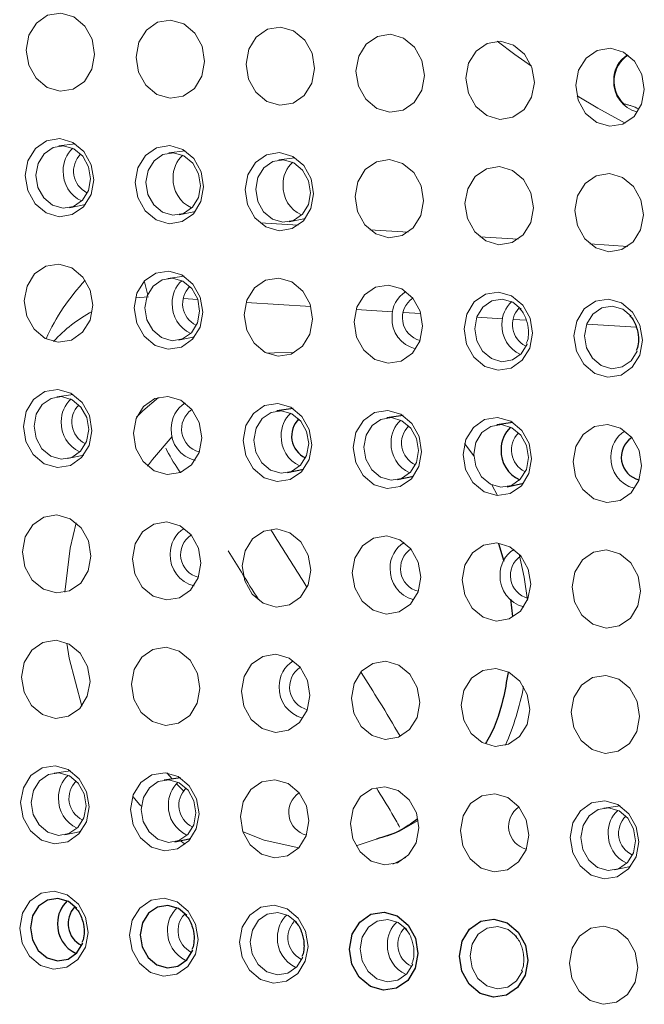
# Model space of a CAD drawing. Header units: millimetres. Extents: x -1472 to 1442, y -78 to 2620.
# Tile 23 of 102: x -932 to -912, y 996 to 1027. Entities that reach past the tile are written whole.
import ezdxf

# ---------------------------------------------------------------- set-up
doc = ezdxf.new("R2010")
doc.units = ezdxf.units.MM

msp = doc.modelspace()

# ---------------------------------------------------------------- linework, layer by layer
at = {"color": 144, "linetype": 'Continuous', "lineweight": 18}
for p, q in [((-930.509, 1023.502), (-931.026, 1023.432)), ((-927.023, 1023.28), (-927.54, 1023.21)), ((-923.537, 1023.058), (-924.054, 1022.988)), ((-930.691, 1021.47), (-930.179, 1021.576)), ((-927.205, 1021.248), (-926.693, 1021.354)), ((-923.435, 1020.914), (-924.646, 1020.992)), ((-923.719, 1021.026), (-923.207, 1021.132)), ((-919.949, 1020.692), (-921.16, 1020.769)), ((-916.463, 1020.47), (-917.674, 1020.547)), ((-912.977, 1020.247), (-914.188, 1020.325)), ((-928.205, 1018.695), (-928.313, 1019.12)), ((-927.052, 1019.3), (-927.57, 1019.23)), ((-928.594, 1018.613), (-928.185, 1018.646)), ((-927.079, 1018.594), (-926.62, 1018.565)), ((-925.087, 1018.467), (-923.032, 1018.336)), ((-921.601, 1018.245), (-920.444, 1018.171)), ((-920.107, 1018.149), (-919.546, 1018.114)), ((-917.772, 1018), (-916.958, 1017.948)), ((-916.621, 1017.927), (-916.198, 1017.9)), ((-914.286, 1017.778), (-912.712, 1017.678)), ((-927.234, 1017.268), (-926.723, 1017.374)), ((-930.567, 1015.543), (-931.085, 1015.473)), ((-917.866, 1013.598), (-918.16, 1013.987)), ((-930.749, 1013.511), (-930.238, 1013.617)), ((-917.112, 1012.337), (-917.29, 1012.68)), ((-930.656, 1003.604), (-931.173, 1003.534)), ((-927.434, 1003.346), (-927.602, 1003.54)), ((-913.226, 1002.492), (-913.743, 1002.422)), ((-930.837, 1001.572), (-930.326, 1001.678)), ((-927.194, 1001.401), (-927.016, 1001.277)), ((-920.431, 1000.643), (-920.017, 1000.854)), ((-913.408, 1000.46), (-912.896, 1000.566))]:
    msp.add_line(p, q, dxfattribs=at)
at = {"color": 7, "linetype": 'Continuous', "lineweight": 25}
for p, q in [((-923.595, 1015.098), (-924.113, 1015.028)), ((-920.109, 1014.876), (-920.627, 1014.806)), ((-916.624, 1014.653), (-917.141, 1014.583)), ((-923.777, 1013.066), (-923.266, 1013.172)), ((-920.291, 1012.844), (-919.78, 1012.95)), ((-916.805, 1012.621), (-916.294, 1012.728)), ((-917.079, 1010.822), (-916.917, 1010.258)), ((-916.705, 1009.053), (-916.644, 1008.498)), ((-927.17, 1003.382), (-927.687, 1003.312)), ((-927.351, 1001.35), (-926.84, 1001.456))]:
    msp.add_line(p, q, dxfattribs=at)
at = {"color": 144, "linetype": 'Continuous', "lineweight": 18, "flags": 128}
for points in [[(-929.89, 1026.337), (-929.976, 1025.868), (-930.214, 1025.481), (-930.568, 1025.235), (-930.984, 1025.167), (-931.399, 1025.288), (-931.749, 1025.579), (-931.982, 1025.996), (-932.061, 1026.475), (-931.975, 1026.944), (-931.737, 1027.331), (-931.382, 1027.578), (-930.966, 1027.645), (-930.551, 1027.525), (-930.201, 1027.233), (-929.969, 1026.816), (-929.89, 1026.337)], [(-926.404, 1026.114), (-926.49, 1025.645), (-926.728, 1025.258), (-927.082, 1025.012), (-927.499, 1024.944), (-927.913, 1025.065), (-928.263, 1025.356), (-928.496, 1025.773), (-928.575, 1026.253), (-928.489, 1026.722), (-928.251, 1027.109), (-927.896, 1027.355), (-927.48, 1027.423), (-927.065, 1027.302), (-926.715, 1027.011), (-926.483, 1026.594), (-926.404, 1026.114)], [(-922.918, 1025.892), (-923.004, 1025.423), (-923.242, 1025.036), (-923.596, 1024.79), (-924.013, 1024.722), (-924.427, 1024.843), (-924.777, 1025.134), (-925.01, 1025.551), (-925.089, 1026.031), (-925.003, 1026.5), (-924.765, 1026.887), (-924.41, 1027.133), (-923.994, 1027.201), (-923.579, 1027.08), (-923.229, 1026.789), (-922.997, 1026.372), (-922.918, 1025.892)], [(-919.432, 1025.67), (-919.518, 1025.201), (-919.756, 1024.814), (-920.11, 1024.567), (-920.527, 1024.5), (-920.941, 1024.62), (-921.292, 1024.912), (-921.524, 1025.329), (-921.603, 1025.808), (-921.517, 1026.277), (-921.279, 1026.664), (-920.924, 1026.91), (-920.508, 1026.978), (-920.094, 1026.857), (-919.743, 1026.566), (-919.511, 1026.149), (-919.432, 1025.67)], [(-915.946, 1025.447), (-916.032, 1024.978), (-916.27, 1024.591), (-916.624, 1024.345), (-917.041, 1024.277), (-917.455, 1024.398), (-917.806, 1024.689), (-918.038, 1025.106), (-918.117, 1025.586), (-918.031, 1026.055), (-917.793, 1026.442), (-917.438, 1026.688), (-917.022, 1026.756), (-916.608, 1026.635), (-916.257, 1026.344), (-916.025, 1025.927), (-915.946, 1025.447)], [(-917.127, 1026.757), (-916.561, 1026.335), (-916.039, 1025.965)], [(-912.46, 1025.225), (-912.546, 1024.756), (-912.784, 1024.369), (-913.138, 1024.123), (-913.555, 1024.055), (-913.969, 1024.176), (-914.32, 1024.467), (-914.552, 1024.884), (-914.631, 1025.363), (-914.545, 1025.832), (-914.307, 1026.219), (-913.952, 1026.466), (-913.536, 1026.533), (-913.122, 1026.413), (-912.771, 1026.122), (-912.539, 1025.704), (-912.46, 1025.225)], [(-914.592, 1025.022), (-913.932, 1024.631), (-913.068, 1024.155)], [(-929.919, 1022.357), (-930.005, 1021.888), (-930.244, 1021.501), (-930.598, 1021.255), (-931.014, 1021.187), (-931.429, 1021.308), (-931.779, 1021.599), (-932.011, 1022.016), (-932.09, 1022.496), (-932.004, 1022.965), (-931.766, 1023.352), (-931.412, 1023.598), (-930.996, 1023.666), (-930.581, 1023.545), (-930.231, 1023.254), (-929.998, 1022.837), (-929.919, 1022.357)], [(-930.017, 1022.392), (-930.08, 1022.775), (-930.266, 1023.108), (-930.545, 1023.341), (-930.877, 1023.438), (-931.21, 1023.383), (-931.493, 1023.187), (-931.683, 1022.877), (-931.752, 1022.502), (-931.689, 1022.119), (-931.503, 1021.786), (-931.223, 1021.553), (-930.892, 1021.456), (-930.559, 1021.511), (-930.276, 1021.707), (-930.085, 1022.017), (-930.017, 1022.392)], [(-926.433, 1022.135), (-926.519, 1021.666), (-926.758, 1021.279), (-927.112, 1021.032), (-927.528, 1020.965), (-927.943, 1021.085), (-928.293, 1021.377), (-928.525, 1021.794), (-928.604, 1022.273), (-928.518, 1022.742), (-928.28, 1023.129), (-927.926, 1023.375), (-927.51, 1023.443), (-927.095, 1023.322), (-926.745, 1023.031), (-926.512, 1022.614), (-926.433, 1022.135)], [(-926.531, 1022.169), (-926.594, 1022.553), (-926.78, 1022.886), (-927.059, 1023.119), (-927.391, 1023.215), (-927.724, 1023.161), (-928.007, 1022.964), (-928.197, 1022.655), (-928.266, 1022.28), (-928.203, 1021.897), (-928.017, 1021.563), (-927.737, 1021.331), (-927.406, 1021.234), (-927.073, 1021.288), (-926.79, 1021.485), (-926.599, 1021.794), (-926.531, 1022.169)], [(-922.947, 1021.912), (-923.033, 1021.443), (-923.272, 1021.056), (-923.626, 1020.81), (-924.042, 1020.742), (-924.457, 1020.863), (-924.807, 1021.154), (-925.039, 1021.571), (-925.118, 1022.051), (-925.032, 1022.52), (-924.794, 1022.907), (-924.44, 1023.153), (-924.024, 1023.221), (-923.609, 1023.1), (-923.259, 1022.809), (-923.026, 1022.392), (-922.947, 1021.912)], [(-923.045, 1021.947), (-923.108, 1022.33), (-923.294, 1022.664), (-923.573, 1022.896), (-923.905, 1022.993), (-924.238, 1022.939), (-924.521, 1022.742), (-924.711, 1022.432), (-924.78, 1022.058), (-924.717, 1021.674), (-924.531, 1021.341), (-924.251, 1021.108), (-923.92, 1021.012), (-923.587, 1021.066), (-923.304, 1021.263), (-923.113, 1021.572), (-923.045, 1021.947)], [(-919.461, 1021.69), (-919.547, 1021.221), (-919.786, 1020.834), (-920.14, 1020.588), (-920.556, 1020.52), (-920.971, 1020.641), (-921.321, 1020.932), (-921.553, 1021.349), (-921.632, 1021.828), (-921.546, 1022.297), (-921.308, 1022.685), (-920.954, 1022.931), (-920.538, 1022.999), (-920.123, 1022.878), (-919.773, 1022.587), (-919.54, 1022.169), (-919.461, 1021.69)], [(-915.975, 1021.468), (-916.061, 1020.999), (-916.3, 1020.611), (-916.654, 1020.365), (-917.07, 1020.297), (-917.485, 1020.418), (-917.835, 1020.709), (-918.067, 1021.127), (-918.146, 1021.606), (-918.06, 1022.075), (-917.822, 1022.462), (-917.468, 1022.708), (-917.052, 1022.776), (-916.637, 1022.655), (-916.287, 1022.364), (-916.054, 1021.947), (-915.975, 1021.468)], [(-912.489, 1021.245), (-912.575, 1020.776), (-912.814, 1020.389), (-913.168, 1020.143), (-913.584, 1020.075), (-913.999, 1020.196), (-914.349, 1020.487), (-914.581, 1020.904), (-914.66, 1021.384), (-914.574, 1021.853), (-914.336, 1022.24), (-913.982, 1022.486), (-913.566, 1022.554), (-913.151, 1022.433), (-912.801, 1022.142), (-912.568, 1021.725), (-912.489, 1021.245)], [(-929.949, 1018.377), (-930.035, 1017.908), (-930.273, 1017.521), (-930.627, 1017.275), (-931.043, 1017.207), (-931.458, 1017.328), (-931.808, 1017.619), (-932.041, 1018.036), (-932.12, 1018.516), (-932.034, 1018.985), (-931.795, 1019.372), (-931.441, 1019.618), (-931.025, 1019.686), (-930.61, 1019.565), (-930.26, 1019.274), (-930.028, 1018.857), (-929.949, 1018.377)], [(-926.463, 1018.155), (-926.549, 1017.686), (-926.787, 1017.299), (-927.141, 1017.053), (-927.557, 1016.985), (-927.972, 1017.106), (-928.322, 1017.397), (-928.555, 1017.814), (-928.634, 1018.294), (-928.548, 1018.763), (-928.309, 1019.15), (-927.955, 1019.396), (-927.539, 1019.464), (-927.124, 1019.343), (-926.774, 1019.052), (-926.542, 1018.635), (-926.463, 1018.155)], [(-926.56, 1018.19), (-926.623, 1018.573), (-926.809, 1018.906), (-927.089, 1019.139), (-927.42, 1019.236), (-927.753, 1019.181), (-928.036, 1018.985), (-928.227, 1018.675), (-928.295, 1018.3), (-928.232, 1017.917), (-928.046, 1017.584), (-927.767, 1017.351), (-927.435, 1017.254), (-927.102, 1017.308), (-926.819, 1017.505), (-926.629, 1017.815), (-926.56, 1018.19)], [(-922.977, 1017.933), (-923.063, 1017.464), (-923.301, 1017.077), (-923.655, 1016.83), (-924.071, 1016.763), (-924.486, 1016.883), (-924.836, 1017.175), (-925.069, 1017.592), (-925.148, 1018.071), (-925.062, 1018.54), (-924.823, 1018.927), (-924.469, 1019.173), (-924.053, 1019.241), (-923.638, 1019.12), (-923.288, 1018.829), (-923.056, 1018.412), (-922.977, 1017.933)], [(-919.491, 1017.71), (-919.577, 1017.241), (-919.815, 1016.854), (-920.169, 1016.608), (-920.585, 1016.54), (-921, 1016.661), (-921.35, 1016.952), (-921.583, 1017.369), (-921.662, 1017.849), (-921.576, 1018.318), (-921.337, 1018.705), (-920.983, 1018.951), (-920.567, 1019.019), (-920.152, 1018.898), (-919.802, 1018.607), (-919.57, 1018.19), (-919.491, 1017.71)], [(-916.005, 1017.488), (-916.091, 1017.019), (-916.329, 1016.632), (-916.683, 1016.386), (-917.099, 1016.318), (-917.514, 1016.439), (-917.864, 1016.73), (-918.097, 1017.147), (-918.176, 1017.626), (-918.09, 1018.095), (-917.851, 1018.482), (-917.497, 1018.729), (-917.081, 1018.796), (-916.666, 1018.676), (-916.316, 1018.385), (-916.084, 1017.967), (-916.005, 1017.488)], [(-916.361, 1018.251), (-916.631, 1018.472), (-916.962, 1018.568), (-917.295, 1018.514), (-917.578, 1018.317), (-917.769, 1018.008), (-917.838, 1017.633), (-917.774, 1017.25), (-917.589, 1016.916), (-917.309, 1016.684), (-916.977, 1016.587), (-916.644, 1016.641), (-916.361, 1016.838), (-916.171, 1017.147), (-916.169, 1017.151)], [(-912.519, 1017.265), (-912.605, 1016.796), (-912.843, 1016.409), (-913.197, 1016.163), (-913.613, 1016.095), (-914.028, 1016.216), (-914.378, 1016.507), (-914.611, 1016.924), (-914.69, 1017.404), (-914.604, 1017.873), (-914.365, 1018.26), (-914.011, 1018.506), (-913.595, 1018.574), (-913.18, 1018.453), (-912.83, 1018.162), (-912.598, 1017.745), (-912.519, 1017.265)], [(-912.875, 1018.028), (-913.145, 1018.249), (-913.476, 1018.346), (-913.809, 1018.292), (-914.092, 1018.095), (-914.283, 1017.786), (-914.352, 1017.411), (-914.288, 1017.027), (-914.103, 1016.694), (-913.823, 1016.461), (-913.491, 1016.365), (-913.158, 1016.419), (-912.875, 1016.616), (-912.685, 1016.925), (-912.683, 1016.929)], [(-923.558, 1016.876), (-924.189, 1016.872), (-924.428, 1016.854)], [(-929.978, 1014.398), (-930.064, 1013.929), (-930.302, 1013.542), (-930.657, 1013.295), (-931.073, 1013.228), (-931.487, 1013.348), (-931.838, 1013.64), (-932.07, 1014.057), (-932.149, 1014.536), (-932.063, 1015.005), (-931.825, 1015.392), (-931.47, 1015.638), (-931.054, 1015.706), (-930.64, 1015.585), (-930.289, 1015.294), (-930.057, 1014.877), (-929.978, 1014.398)], [(-930.075, 1014.432), (-930.139, 1014.816), (-930.324, 1015.149), (-930.604, 1015.382), (-930.936, 1015.478), (-931.268, 1015.424), (-931.551, 1015.227), (-931.742, 1014.918), (-931.811, 1014.543), (-931.748, 1014.16), (-931.562, 1013.826), (-931.282, 1013.594), (-930.95, 1013.497), (-930.618, 1013.551), (-930.335, 1013.748), (-930.144, 1014.057), (-930.075, 1014.432)], [(-926.492, 1014.175), (-926.578, 1013.706), (-926.816, 1013.319), (-927.171, 1013.073), (-927.587, 1013.005), (-928.001, 1013.126), (-928.352, 1013.417), (-928.584, 1013.834), (-928.663, 1014.314), (-928.577, 1014.783), (-928.339, 1015.17), (-927.985, 1015.416), (-927.568, 1015.484), (-927.154, 1015.363), (-926.803, 1015.072), (-926.571, 1014.655), (-926.492, 1014.175)], [(-927.868, 1015.455), (-928.362, 1015.024), (-928.558, 1014.829)], [(-923.006, 1013.953), (-923.092, 1013.484), (-923.33, 1013.097), (-923.685, 1012.851), (-924.101, 1012.783), (-924.515, 1012.904), (-924.866, 1013.195), (-925.098, 1013.612), (-925.177, 1014.091), (-925.091, 1014.56), (-924.853, 1014.948), (-924.499, 1015.194), (-924.082, 1015.262), (-923.668, 1015.141), (-923.317, 1014.85), (-923.085, 1014.432), (-923.006, 1013.953)], [(-923.103, 1013.987), (-923.167, 1014.371), (-923.352, 1014.704), (-923.632, 1014.937), (-923.964, 1015.033), (-924.296, 1014.979), (-924.58, 1014.782), (-924.77, 1014.473), (-924.839, 1014.098), (-924.776, 1013.715), (-924.59, 1013.381), (-924.31, 1013.149), (-923.978, 1013.052), (-923.646, 1013.106), (-923.363, 1013.303), (-923.172, 1013.613), (-923.103, 1013.987)], [(-919.52, 1013.731), (-919.606, 1013.262), (-919.844, 1012.875), (-920.199, 1012.628), (-920.615, 1012.56), (-921.029, 1012.681), (-921.38, 1012.972), (-921.612, 1013.39), (-921.691, 1013.869), (-921.605, 1014.338), (-921.367, 1014.725), (-921.013, 1014.971), (-920.596, 1015.039), (-920.182, 1014.918), (-919.831, 1014.627), (-919.599, 1014.21), (-919.52, 1013.731)], [(-919.617, 1013.765), (-919.681, 1014.148), (-919.866, 1014.482), (-920.146, 1014.714), (-920.478, 1014.811), (-920.81, 1014.757), (-921.094, 1014.56), (-921.284, 1014.251), (-921.353, 1013.876), (-921.29, 1013.492), (-921.104, 1013.159), (-920.824, 1012.926), (-920.492, 1012.83), (-920.16, 1012.884), (-919.877, 1013.081), (-919.686, 1013.39), (-919.617, 1013.765)], [(-916.034, 1013.508), (-916.12, 1013.039), (-916.358, 1012.652), (-916.713, 1012.406), (-917.129, 1012.338), (-917.543, 1012.459), (-917.894, 1012.75), (-918.126, 1013.167), (-918.205, 1013.647), (-918.119, 1014.116), (-917.881, 1014.503), (-917.527, 1014.749), (-917.11, 1014.817), (-916.696, 1014.696), (-916.345, 1014.405), (-916.113, 1013.988), (-916.034, 1013.508)], [(-916.131, 1013.543), (-916.195, 1013.926), (-916.38, 1014.259), (-916.66, 1014.492), (-916.992, 1014.589), (-917.324, 1014.534), (-917.608, 1014.338), (-917.798, 1014.028), (-917.867, 1013.653), (-917.804, 1013.27), (-917.618, 1012.937), (-917.338, 1012.704), (-917.006, 1012.607), (-916.674, 1012.662), (-916.391, 1012.858), (-916.2, 1013.168), (-916.131, 1013.543)], [(-912.548, 1013.286), (-912.634, 1012.817), (-912.872, 1012.43), (-913.227, 1012.184), (-913.643, 1012.116), (-914.057, 1012.237), (-914.408, 1012.528), (-914.64, 1012.945), (-914.719, 1013.424), (-914.633, 1013.893), (-914.395, 1014.28), (-914.041, 1014.527), (-913.624, 1014.594), (-913.21, 1014.474), (-912.859, 1014.182), (-912.627, 1013.765), (-912.548, 1013.286)], [(-928.212, 1013.273), (-928.059, 1013.488), (-927.435, 1014.216)], [(-930.007, 1010.418), (-930.093, 1009.949), (-930.332, 1009.562), (-930.686, 1009.316), (-931.102, 1009.248), (-931.517, 1009.369), (-931.867, 1009.66), (-932.099, 1010.077), (-932.178, 1010.557), (-932.092, 1011.026), (-931.854, 1011.413), (-931.5, 1011.659), (-931.084, 1011.727), (-930.669, 1011.606), (-930.319, 1011.315), (-930.086, 1010.898), (-930.007, 1010.418)], [(-930.475, 1011.473), (-930.671, 1010.67), (-930.836, 1009.269)], [(-926.521, 1010.196), (-926.607, 1009.727), (-926.846, 1009.34), (-927.2, 1009.093), (-927.616, 1009.026), (-928.031, 1009.146), (-928.381, 1009.438), (-928.613, 1009.855), (-928.693, 1010.334), (-928.606, 1010.803), (-928.368, 1011.19), (-928.014, 1011.436), (-927.598, 1011.504), (-927.183, 1011.383), (-926.833, 1011.092), (-926.6, 1010.675), (-926.521, 1010.196)], [(-923.035, 1009.973), (-923.121, 1009.504), (-923.36, 1009.117), (-923.714, 1008.871), (-924.13, 1008.803), (-924.545, 1008.924), (-924.895, 1009.215), (-925.127, 1009.632), (-925.207, 1010.112), (-925.12, 1010.581), (-924.882, 1010.968), (-924.528, 1011.214), (-924.112, 1011.282), (-923.697, 1011.161), (-923.347, 1010.87), (-923.114, 1010.453), (-923.035, 1009.973)], [(-919.549, 1009.751), (-919.635, 1009.282), (-919.874, 1008.895), (-920.228, 1008.649), (-920.644, 1008.581), (-921.059, 1008.702), (-921.409, 1008.993), (-921.641, 1009.41), (-921.721, 1009.889), (-921.634, 1010.358), (-921.396, 1010.745), (-921.042, 1010.992), (-920.626, 1011.059), (-920.211, 1010.939), (-919.861, 1010.648), (-919.628, 1010.23), (-919.549, 1009.751)], [(-916.063, 1009.529), (-916.15, 1009.059), (-916.388, 1008.672), (-916.742, 1008.426), (-917.158, 1008.358), (-917.573, 1008.479), (-917.923, 1008.77), (-918.155, 1009.187), (-918.235, 1009.667), (-918.148, 1010.136), (-917.91, 1010.523), (-917.556, 1010.769), (-917.14, 1010.837), (-916.725, 1010.716), (-916.375, 1010.425), (-916.142, 1010.008), (-916.063, 1009.529)], [(-916.165, 1009.019), (-916.266, 1009.751), (-916.425, 1010.482)], [(-912.577, 1009.306), (-912.664, 1008.837), (-912.902, 1008.45), (-913.256, 1008.204), (-913.672, 1008.136), (-914.087, 1008.257), (-914.437, 1008.548), (-914.669, 1008.965), (-914.749, 1009.445), (-914.662, 1009.914), (-914.424, 1010.301), (-914.07, 1010.547), (-913.654, 1010.615), (-913.239, 1010.494), (-912.889, 1010.203), (-912.657, 1009.786), (-912.577, 1009.306)], [(-930.037, 1006.438), (-930.123, 1005.969), (-930.361, 1005.582), (-930.715, 1005.336), (-931.131, 1005.268), (-931.546, 1005.389), (-931.896, 1005.68), (-932.129, 1006.097), (-932.208, 1006.577), (-932.122, 1007.046), (-931.883, 1007.433), (-931.529, 1007.679), (-931.113, 1007.747), (-930.698, 1007.626), (-930.348, 1007.335), (-930.116, 1006.918), (-930.037, 1006.438)], [(-930.77, 1007.661), (-930.697, 1007.175), (-930.299, 1005.655)], [(-926.551, 1006.216), (-926.637, 1005.747), (-926.875, 1005.36), (-927.229, 1005.114), (-927.645, 1005.046), (-928.06, 1005.167), (-928.41, 1005.458), (-928.643, 1005.875), (-928.722, 1006.354), (-928.636, 1006.823), (-928.397, 1007.211), (-928.043, 1007.457), (-927.627, 1007.525), (-927.212, 1007.404), (-926.862, 1007.113), (-926.63, 1006.696), (-926.551, 1006.216)], [(-923.065, 1005.994), (-923.151, 1005.525), (-923.389, 1005.138), (-923.743, 1004.891), (-924.159, 1004.823), (-924.574, 1004.944), (-924.924, 1005.235), (-925.157, 1005.653), (-925.236, 1006.132), (-925.15, 1006.601), (-924.911, 1006.988), (-924.557, 1007.234), (-924.141, 1007.302), (-923.726, 1007.181), (-923.376, 1006.89), (-923.144, 1006.473), (-923.065, 1005.994)], [(-919.579, 1005.771), (-919.665, 1005.302), (-919.903, 1004.915), (-920.257, 1004.669), (-920.673, 1004.601), (-921.088, 1004.722), (-921.438, 1005.013), (-921.671, 1005.43), (-921.75, 1005.91), (-921.664, 1006.379), (-921.425, 1006.766), (-921.071, 1007.012), (-920.655, 1007.08), (-920.24, 1006.959), (-919.89, 1006.668), (-919.658, 1006.251), (-919.579, 1005.771)], [(-916.093, 1005.549), (-916.179, 1005.08), (-916.417, 1004.693), (-916.771, 1004.447), (-917.188, 1004.379), (-917.602, 1004.5), (-917.952, 1004.791), (-918.185, 1005.208), (-918.264, 1005.687), (-918.178, 1006.156), (-917.94, 1006.543), (-917.585, 1006.79), (-917.169, 1006.857), (-916.754, 1006.737), (-916.404, 1006.445), (-916.172, 1006.028), (-916.093, 1005.549)], [(-912.607, 1005.326), (-912.693, 1004.857), (-912.931, 1004.47), (-913.285, 1004.224), (-913.702, 1004.156), (-914.116, 1004.277), (-914.466, 1004.568), (-914.699, 1004.985), (-914.778, 1005.465), (-914.692, 1005.934), (-914.454, 1006.321), (-914.099, 1006.567), (-913.683, 1006.635), (-913.268, 1006.514), (-912.918, 1006.223), (-912.686, 1005.806), (-912.607, 1005.326)], [(-930.066, 1002.459), (-930.152, 1001.99), (-930.39, 1001.603), (-930.745, 1001.356), (-931.161, 1001.289), (-931.576, 1001.409), (-931.926, 1001.701), (-932.158, 1002.118), (-932.237, 1002.597), (-932.151, 1003.066), (-931.913, 1003.453), (-931.559, 1003.699), (-931.143, 1003.767), (-930.728, 1003.646), (-930.378, 1003.355), (-930.145, 1002.938), (-930.066, 1002.459)], [(-930.163, 1002.493), (-930.227, 1002.876), (-930.412, 1003.21), (-930.692, 1003.443), (-931.024, 1003.539), (-931.357, 1003.485), (-931.64, 1003.288), (-931.83, 1002.979), (-931.899, 1002.604), (-931.836, 1002.221), (-931.65, 1001.887), (-931.37, 1001.654), (-931.039, 1001.558), (-930.706, 1001.612), (-930.423, 1001.809), (-930.232, 1002.118), (-930.163, 1002.493)], [(-926.58, 1002.236), (-926.666, 1001.767), (-926.905, 1001.38), (-927.259, 1001.134), (-927.675, 1001.066), (-928.09, 1001.187), (-928.44, 1001.478), (-928.672, 1001.895), (-928.751, 1002.375), (-928.665, 1002.844), (-928.427, 1003.231), (-928.073, 1003.477), (-927.657, 1003.545), (-927.242, 1003.424), (-926.892, 1003.133), (-926.659, 1002.716), (-926.58, 1002.236)], [(-926.677, 1002.271), (-926.741, 1002.654), (-926.926, 1002.987), (-927.206, 1003.22), (-927.538, 1003.317), (-927.871, 1003.263), (-928.154, 1003.066), (-928.344, 1002.756), (-928.413, 1002.381), (-928.35, 1001.998), (-928.164, 1001.665), (-927.884, 1001.432), (-927.553, 1001.335), (-927.22, 1001.39), (-926.937, 1001.586), (-926.746, 1001.896), (-926.677, 1002.271)], [(-927.07, 1002.968), (-927.108, 1003.005), (-927.292, 1003.193)], [(-923.094, 1002.014), (-923.18, 1001.545), (-923.419, 1001.158), (-923.773, 1000.912), (-924.189, 1000.844), (-924.604, 1000.965), (-924.954, 1001.256), (-925.186, 1001.673), (-925.265, 1002.152), (-925.179, 1002.621), (-924.941, 1003.008), (-924.587, 1003.255), (-924.171, 1003.322), (-923.756, 1003.202), (-923.406, 1002.911), (-923.173, 1002.493), (-923.094, 1002.014)], [(-919.608, 1001.792), (-919.694, 1001.323), (-919.933, 1000.935), (-920.287, 1000.689), (-920.703, 1000.621), (-921.118, 1000.742), (-921.468, 1001.033), (-921.7, 1001.45), (-921.779, 1001.93), (-921.693, 1002.399), (-921.455, 1002.786), (-921.101, 1003.032), (-920.685, 1003.1), (-920.27, 1002.979), (-919.92, 1002.688), (-919.687, 1002.271), (-919.608, 1001.792)], [(-916.122, 1001.569), (-916.208, 1001.1), (-916.447, 1000.713), (-916.801, 1000.467), (-917.217, 1000.399), (-917.632, 1000.52), (-917.982, 1000.811), (-918.214, 1001.228), (-918.293, 1001.708), (-918.207, 1002.177), (-917.969, 1002.564), (-917.615, 1002.81), (-917.199, 1002.878), (-916.784, 1002.757), (-916.434, 1002.466), (-916.201, 1002.049), (-916.122, 1001.569)], [(-928.683, 1002.792), (-928.455, 1002.53), (-928.408, 1002.479)], [(-912.636, 1001.347), (-912.722, 1000.878), (-912.961, 1000.491), (-913.315, 1000.244), (-913.731, 1000.177), (-914.146, 1000.297), (-914.496, 1000.589), (-914.728, 1001.006), (-914.807, 1001.485), (-914.721, 1001.954), (-914.483, 1002.341), (-914.129, 1002.588), (-913.713, 1002.655), (-913.298, 1002.535), (-912.948, 1002.243), (-912.715, 1001.826), (-912.636, 1001.347)], [(-912.734, 1001.381), (-912.797, 1001.765), (-912.983, 1002.098), (-913.262, 1002.331), (-913.594, 1002.427), (-913.927, 1002.373), (-914.21, 1002.176), (-914.4, 1001.867), (-914.469, 1001.492), (-914.406, 1001.109), (-914.22, 1000.775), (-913.94, 1000.543), (-913.609, 1000.446), (-913.276, 1000.5), (-912.993, 1000.697), (-912.802, 1001.006), (-912.734, 1001.381)], [(-919.627, 1002.034), (-920.249, 1001.684), (-921.601, 1001.228)], [(-923.415, 1001.162), (-924.515, 1001.408), (-925.185, 1001.67)], [(-930.095, 998.479), (-930.182, 998.01), (-930.42, 997.623), (-930.774, 997.377), (-931.19, 997.309), (-931.605, 997.43), (-931.955, 997.721), (-932.188, 998.138), (-932.267, 998.617), (-932.181, 999.086), (-931.942, 999.474), (-931.588, 999.72), (-931.172, 999.788), (-930.757, 999.667), (-930.407, 999.376), (-930.175, 998.959), (-930.095, 998.479)], [(-926.609, 998.257), (-926.696, 997.788), (-926.934, 997.401), (-927.288, 997.154), (-927.704, 997.086), (-928.119, 997.207), (-928.469, 997.498), (-928.702, 997.916), (-928.781, 998.395), (-928.695, 998.864), (-928.456, 999.251), (-928.102, 999.497), (-927.686, 999.565), (-927.271, 999.444), (-926.921, 999.153), (-926.689, 998.736), (-926.609, 998.257)], [(-923.123, 998.034), (-923.21, 997.565), (-923.448, 997.178), (-923.802, 996.932), (-924.218, 996.864), (-924.633, 996.985), (-924.983, 997.276), (-925.216, 997.693), (-925.295, 998.173), (-925.209, 998.642), (-924.97, 999.029), (-924.616, 999.275), (-924.2, 999.343), (-923.785, 999.222), (-923.435, 998.931), (-923.203, 998.514), (-923.123, 998.034)], [(-923.48, 998.797), (-923.75, 999.018), (-924.081, 999.115), (-924.414, 999.06), (-924.697, 998.864), (-924.888, 998.554), (-924.956, 998.179), (-924.893, 997.796), (-924.707, 997.463), (-924.427, 997.23), (-924.096, 997.133), (-923.763, 997.188), (-923.48, 997.384), (-923.29, 997.694), (-923.288, 997.698)], [(-919.994, 998.575), (-920.264, 998.796), (-920.595, 998.892), (-920.928, 998.838), (-921.211, 998.641), (-921.402, 998.332), (-921.47, 997.957), (-921.407, 997.574), (-921.221, 997.24), (-920.941, 997.008), (-920.61, 996.911), (-920.277, 996.965), (-919.994, 997.162), (-919.804, 997.471), (-919.802, 997.475)], [(-916.508, 998.352), (-916.778, 998.573), (-917.109, 998.67), (-917.442, 998.616), (-917.725, 998.419), (-917.916, 998.11), (-917.984, 997.735), (-917.921, 997.351), (-917.735, 997.018), (-917.456, 996.785), (-917.124, 996.689), (-916.791, 996.743), (-916.508, 996.94), (-916.318, 997.249), (-916.316, 997.253)], [(-912.666, 997.367), (-912.752, 996.898), (-912.99, 996.511), (-913.344, 996.265), (-913.76, 996.197), (-914.175, 996.318), (-914.525, 996.609), (-914.758, 997.026), (-914.837, 997.506), (-914.751, 997.975), (-914.512, 998.362), (-914.158, 998.608), (-913.742, 998.676), (-913.327, 998.555), (-912.977, 998.264), (-912.745, 997.847), (-912.666, 997.367)]]:
    msp.add_lwpolyline(points, dxfattribs=at)
at = {"color": 7, "linetype": 'Continuous', "lineweight": 25, "flags": 128}
for points in [[(-930.452, 999.242), (-930.722, 999.463), (-931.053, 999.559), (-931.386, 999.505), (-931.669, 999.308), (-931.859, 998.999), (-931.928, 998.624), (-931.865, 998.241), (-931.679, 997.907), (-931.399, 997.675), (-931.068, 997.578), (-930.735, 997.632), (-930.452, 997.829), (-930.262, 998.139), (-930.26, 998.142)], [(-926.966, 999.02), (-927.236, 999.241), (-927.567, 999.337), (-927.9, 999.283), (-928.183, 999.086), (-928.374, 998.777), (-928.442, 998.402), (-928.379, 998.018), (-928.193, 997.685), (-927.913, 997.452), (-927.582, 997.356), (-927.249, 997.41), (-926.966, 997.607), (-926.776, 997.916), (-926.774, 997.92)], [(-919.638, 997.812), (-919.724, 997.343), (-919.962, 996.956), (-920.316, 996.71), (-920.732, 996.642), (-921.147, 996.763), (-921.497, 997.054), (-921.73, 997.471), (-921.809, 997.95), (-921.723, 998.419), (-921.484, 998.806), (-921.13, 999.053), (-920.714, 999.12), (-920.299, 999), (-919.949, 998.708), (-919.717, 998.291), (-919.638, 997.812)], [(-916.152, 997.589), (-916.238, 997.12), (-916.476, 996.733), (-916.83, 996.487), (-917.246, 996.419), (-917.661, 996.54), (-918.011, 996.831), (-918.244, 997.248), (-918.323, 997.728), (-918.237, 998.197), (-917.998, 998.584), (-917.644, 998.83), (-917.228, 998.898), (-916.813, 998.777), (-916.463, 998.486), (-916.231, 998.069), (-916.152, 997.589)]]:
    msp.add_lwpolyline(points, dxfattribs=at)
at = {"color": 144, "linetype": 'Continuous', "lineweight": 18}
for centre, radius, start, end in [((-912.507, 1025.538), 0.922, 121.4361, 181.6585), ((-912.408, 1025.487), 1.006, 124.2746, 225.8424), ((-912.445, 1025.463), 0.985, 177.1583, 255.204), ((-929.942, 1022.664), 0.946, 132.6434, 181.2012), ((-929.796, 1022.633), 0.762, 134.9987, 243.6903), ((-926.457, 1022.442), 0.946, 132.3206, 181.2143), ((-922.971, 1022.219), 0.946, 132.3206, 181.2143), ((-929.884, 1022.603), 1.005, 177.6401, 245.7448), ((-926.396, 1022.381), 1.007, 177.6662, 245.2164), ((-922.91, 1022.158), 1.007, 177.6662, 245.2164), ((-925.159, 1014.472), 6.885, 136.9022, 155.6196), ((-926.485, 1018.462), 0.946, 132.6434, 181.2012), ((-926.339, 1018.431), 0.762, 134.9987, 243.6903), ((-919.538, 1018.024), 0.922, 121.4361, 181.6585), ((-919.387, 1017.983), 0.745, 123.6035, 255.816), ((-916.028, 1017.795), 0.946, 132.3206, 181.2143), ((-927.874, 1014.209), 4.487, 117.7707, 137.6969), ((-926.427, 1018.401), 1.005, 177.6401, 245.7447), ((-915.878, 1017.765), 0.764, 137.348, 242.413), ((-919.476, 1017.948), 0.985, 177.1583, 255.204), ((-915.968, 1017.734), 1.007, 177.6662, 245.2164), ((-930.001, 1014.705), 0.946, 132.3206, 181.2143), ((-929.854, 1014.674), 0.762, 134.9987, 243.6903), ((-926.54, 1014.489), 0.922, 121.2597, 181.6657), ((-926.387, 1014.449), 0.747, 124.9042, 255.4332), ((-923.029, 1014.26), 0.946, 132.6433, 181.2012), ((-919.543, 1014.037), 0.946, 132.6356, 181.2015), ((-929.941, 1014.644), 1.007, 177.6662, 245.2164), ((-926.481, 1014.412), 0.982, 177.0806, 256.6926), ((-919.398, 1014.006), 0.76, 134.2444, 245.1751), ((-922.97, 1014.198), 1.005, 177.6401, 245.7448), ((-915.911, 1013.784), 0.762, 134.9987, 243.6903), ((-912.595, 1013.599), 0.922, 121.4361, 181.6585), ((-919.484, 1013.976), 1.005, 177.6397, 245.7522), ((-912.533, 1013.524), 0.985, 177.1583, 255.204), ((-926.569, 1010.509), 0.922, 121.2604, 181.6657), ((-926.417, 1010.469), 0.747, 124.9042, 255.4332), ((-919.597, 1010.064), 0.922, 121.4361, 181.6585), ((-926.51, 1010.433), 0.982, 177.0806, 256.692), ((-919.446, 1010.024), 0.745, 123.6033, 255.8161), ((-916.111, 1009.842), 0.922, 121.2645, 181.6655), ((-915.959, 1009.802), 0.747, 124.9042, 255.4332), ((-919.535, 1009.989), 0.985, 177.1583, 255.204), ((-916.052, 1009.765), 0.982, 177.0808, 256.688), ((-923.112, 1006.307), 0.922, 121.4361, 181.6585), ((-922.96, 1006.267), 0.747, 124.9042, 255.4332), ((-923.05, 1006.232), 0.985, 177.1583, 255.204), ((-924.966, 1007.944), 8.836, 336.4564, 349.1393), ((-930.089, 1002.765), 0.946, 132.6369, 181.2014), ((-929.943, 1002.735), 0.762, 134.9987, 243.6903), ((-926.604, 1002.543), 0.946, 132.3206, 181.2143), ((-926.457, 1002.512), 0.762, 134.9987, 243.6903), ((-922.991, 1002.287), 0.745, 123.6022, 255.8173), ((-930.031, 1002.704), 1.005, 177.6398, 245.751), ((-926.543, 1002.482), 1.007, 177.6662, 245.2164), ((-916.019, 1001.842), 0.745, 123.602, 255.8174), ((-912.659, 1001.654), 0.946, 132.6438, 181.2011), ((-912.515, 1001.623), 0.76, 134.2445, 245.175), ((-912.601, 1001.592), 1.005, 177.6401, 245.7444), ((-926.633, 998.564), 0.946, 132.3206, 181.2143), ((-926.483, 998.533), 0.764, 137.348, 242.413), ((-923.147, 998.341), 0.946, 132.3206, 181.2143), ((-922.997, 998.311), 0.764, 137.348, 242.413), ((-919.66, 998.119), 0.946, 132.6375, 181.2014), ((-926.573, 998.503), 1.007, 177.6662, 245.2164), ((-919.514, 998.088), 0.762, 134.9987, 243.6903), ((-923.087, 998.28), 1.007, 177.6662, 245.2164), ((-919.602, 998.057), 1.005, 177.6398, 245.7504)]:
    msp.add_arc(centre, radius, start, end, dxfattribs=at)
at = {"color": 7, "linetype": 'Continuous', "lineweight": 25}
for centre, radius, start, end in [((-922.884, 1014.229), 0.76, 134.2392, 245.1803), ((-916.057, 1013.815), 0.946, 132.6438, 181.2011), ((-912.443, 1013.559), 0.747, 124.9042, 255.4332), ((-915.998, 1013.754), 1.005, 177.6401, 245.7443), ((-930.118, 998.786), 0.946, 132.6437, 181.2011), ((-929.971, 998.755), 0.763, 136.4204, 243.6445), ((-930.06, 998.724), 1.005, 177.6401, 245.7444)]:
    msp.add_arc(centre, radius, start, end, dxfattribs=at)
at = {"color": 144, "linetype": 'Continuous', "lineweight": 18}
for points, knots in [([(-912.635, 1024.612), (-912.713, 1024.644), (-912.818, 1024.687), (-912.969, 1024.735), (-913.051, 1024.757), (-913.095, 1024.763), (-913.109, 1024.765)], [0, 0, 0, 0, 0.540023, 0.722968, 0.907601, 1, 1, 1, 1]), ([(-916.403, 1018.259), (-916.395, 1018.252), (-916.301, 1018.171), (-916.192, 1017.928), (-916.133, 1017.67), (-916.132, 1017.532), (-916.132, 1017.511)], [0, 0, 0, 0, 0.039263, 0.496892, 0.921711, 1, 1, 1, 1]), ([(-916.132, 1017.511), (-916.135, 1017.422), (-916.138, 1017.297), (-916.188, 1017.193), (-916.202, 1017.162)], [0, 0, 0, 0, 0.705739, 1, 1, 1, 1]), ([(-927.632, 1013.839), (-927.621, 1013.816), (-927.486, 1013.541), (-927.324, 1013.299), (-927.175, 1013.077)], [0, 0, 0, 0, 0.080864, 1, 1, 1, 1]), ([(-923.161, 1009.437), (-923.205, 1009.506), (-923.583, 1010.102), (-923.964, 1010.713), (-924.302, 1011.253)], [0, 0, 0, 0, 0.115541, 1, 1, 1, 1]), ([(-925.655, 1010.588), (-925.516, 1010.359), (-925.196, 1009.83), (-924.872, 1009.326), (-924.689, 1009.041)], [0, 0, 0, 0, 0.433904, 1, 1, 1, 1]), ([(-920.205, 1004.71), (-920.419, 1005.074), (-920.817, 1005.748), (-921.244, 1006.414), (-921.44, 1006.72)], [0, 0, 0, 0, 0.539457, 1, 1, 1, 1]), ([(-920.957, 1003.067), (-920.789, 1002.798), (-920.531, 1002.386), (-920.299, 1001.964), (-920.218, 1001.817)], [0, 0, 0, 0, 0.651959, 1, 1, 1, 1]), ([(-920.035, 998.583), (-920.028, 998.576), (-919.934, 998.495), (-919.825, 998.252), (-919.766, 997.994), (-919.765, 997.856), (-919.765, 997.835)], [0, 0, 0, 0, 0.0392627, 0.4968916, 0.9217109, 1, 1, 1, 1]), ([(-916.549, 998.36), (-916.542, 998.354), (-916.448, 998.273), (-916.339, 998.03), (-916.28, 997.771), (-916.279, 997.634), (-916.279, 997.612)], [0, 0, 0, 0, 0.0392627, 0.4968916, 0.9217109, 1, 1, 1, 1]), ([(-919.765, 997.835), (-919.768, 997.746), (-919.771, 997.621), (-919.821, 997.517), (-919.835, 997.486)], [0, 0, 0, 0, 0.705739, 1, 1, 1, 1]), ([(-916.279, 997.612), (-916.282, 997.524), (-916.285, 997.399), (-916.335, 997.295), (-916.349, 997.264)], [0, 0, 0, 0, 0.705739, 1, 1, 1, 1])]:
    msp.add_open_spline(points, degree=3, knots=knots, dxfattribs=at)
at = {"color": 7, "linetype": 'Continuous', "lineweight": 25}
for points, knots in [([(-912.917, 1018.036), (-912.909, 1018.03), (-912.815, 1017.949), (-912.706, 1017.706), (-912.647, 1017.447), (-912.646, 1017.31), (-912.646, 1017.288)], [0, 0, 0, 0, 0.039263, 0.496892, 0.921711, 1, 1, 1, 1]), ([(-912.646, 1017.288), (-912.649, 1017.2), (-912.652, 1017.075), (-912.702, 1016.971), (-912.716, 1016.94)], [0, 0, 0, 0, 0.705739, 1, 1, 1, 1]), ([(-916.78, 1006.727), (-916.828, 1006.439), (-916.958, 1005.662), (-917.227, 1004.896), (-917.489, 1004.49), (-917.499, 1004.474)], [0, 0, 0, 0, 0.361384, 0.974988, 1, 1, 1, 1]), ([(-919.641, 1002.082), (-919.845, 1001.934), (-920.252, 1001.639), (-920.72, 1001.506), (-920.954, 1001.439)], [0, 0, 0, 0, 0.500254, 1, 1, 1, 1]), ([(-930.493, 999.25), (-930.486, 999.243), (-930.392, 999.162), (-930.282, 998.919), (-930.224, 998.661), (-930.223, 998.523), (-930.223, 998.502)], [0, 0, 0, 0, 0.0392627, 0.4968916, 0.9217109, 1, 1, 1, 1]), ([(-927.007, 999.027), (-927, 999.021), (-926.906, 998.94), (-926.796, 998.697), (-926.738, 998.438), (-926.737, 998.301), (-926.737, 998.279)], [0, 0, 0, 0, 0.0392627, 0.4968916, 0.9217109, 1, 1, 1, 1]), ([(-923.521, 998.805), (-923.514, 998.799), (-923.42, 998.718), (-923.311, 998.475), (-923.252, 998.216), (-923.251, 998.078), (-923.251, 998.057)], [0, 0, 0, 0, 0.0392627, 0.4968916, 0.9217109, 1, 1, 1, 1]), ([(-930.223, 998.502), (-930.226, 998.413), (-930.229, 998.288), (-930.279, 998.184), (-930.293, 998.154)], [0, 0, 0, 0, 0.705739, 1, 1, 1, 1]), ([(-926.737, 998.279), (-926.74, 998.191), (-926.743, 998.066), (-926.793, 997.962), (-926.807, 997.931)], [0, 0, 0, 0, 0.705739, 1, 1, 1, 1]), ([(-923.251, 998.057), (-923.254, 997.969), (-923.257, 997.843), (-923.307, 997.739), (-923.321, 997.709)], [0, 0, 0, 0, 0.705739, 1, 1, 1, 1])]:
    msp.add_open_spline(points, degree=3, knots=knots, dxfattribs=at)

doc.saveas('drawing.dxf')
